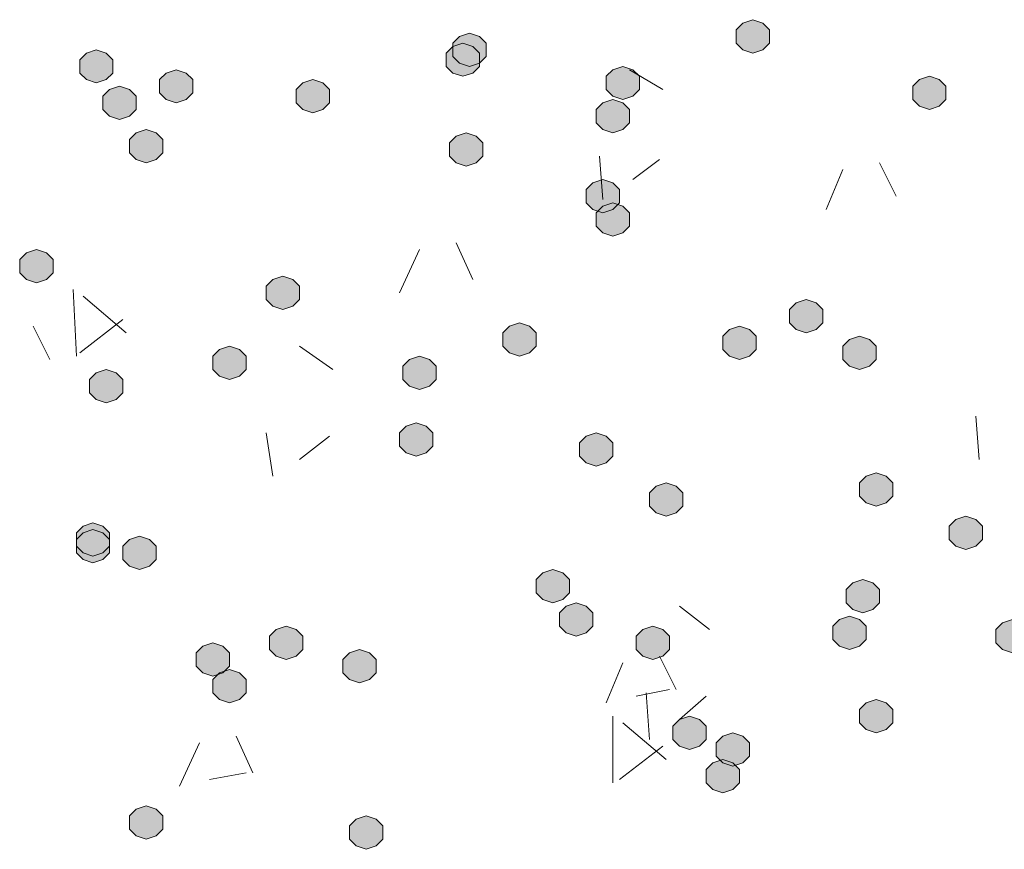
# Model space of a CAD drawing. Header units: millimetres. Extents: x 1527433 to 14789979, y -245576 to 11310.
# Tile 37 of 135: x 1948082 to 1948707, y -63880 to -63353. Entities that reach past the tile are written whole.
import ezdxf

# ---------------------------------------------------------------- set-up
doc = ezdxf.new("R2010")
doc.units = ezdxf.units.MM

msp = doc.modelspace()

# ---------------------------------------------------------------- hatches: boundary and pattern name
h = msp.add_hatch(color=7)
h.dxf.hatch_style = 2
h.paths.add_polyline_path([(1948547.5, -63352.712), (1948541.15, -63354.829), (1948536.917, -63359.062), (1948536.917, -63367.529), (1948541.15, -63371.762), (1948547.5, -63373.879), (1948553.85, -63371.762), (1948558.083, -63367.529), (1948558.083, -63359.062), (1948553.85, -63354.829)])
h = msp.add_hatch(color=7)
h.dxf.hatch_style = 2
h.paths.add_polyline_path([(1948367.583, -63361.179), (1948361.233, -63363.295), (1948357, -63367.529), (1948357, -63375.995), (1948361.233, -63380.229), (1948367.583, -63382.345), (1948373.933, -63380.229), (1948378.167, -63375.995), (1948378.167, -63367.529), (1948373.933, -63363.295)])
h = msp.add_hatch(color=7)
h.dxf.hatch_style = 2
h.paths.add_polyline_path([(1948130.517, -63371.762), (1948124.167, -63373.879), (1948119.933, -63378.112), (1948119.933, -63386.579), (1948124.167, -63390.812), (1948130.517, -63392.929), (1948136.867, -63390.812), (1948141.1, -63386.579), (1948141.1, -63378.112), (1948136.867, -63373.879)])
h = msp.add_hatch(color=7)
h.dxf.hatch_style = 2
h.paths.add_polyline_path([(1948363.35, -63367.529), (1948357, -63369.645), (1948352.767, -63373.879), (1948352.767, -63382.345), (1948357, -63386.579), (1948363.35, -63388.695), (1948369.7, -63386.579), (1948373.933, -63382.345), (1948373.933, -63373.879), (1948369.7, -63369.645)])
h = msp.add_hatch(color=7)
h.dxf.hatch_style = 2
h.paths.add_polyline_path([(1948181.317, -63384.462), (1948174.967, -63386.579), (1948170.733, -63390.812), (1948170.733, -63399.279), (1948174.967, -63403.512), (1948181.317, -63405.629), (1948187.667, -63403.512), (1948191.9, -63399.279), (1948191.9, -63390.812), (1948187.667, -63386.579)])
h = msp.add_hatch(color=7)
h.dxf.hatch_style = 2
h.paths.add_polyline_path([(1948464.95, -63382.345), (1948458.6, -63384.462), (1948454.367, -63388.695), (1948454.367, -63397.162), (1948458.6, -63401.395), (1948464.95, -63403.512), (1948471.3, -63401.395), (1948475.533, -63397.162), (1948475.533, -63388.695), (1948471.3, -63384.462)])
h = msp.add_hatch(color=7)
h.dxf.hatch_style = 2
h.paths.add_polyline_path([(1948268.1, -63390.812), (1948261.75, -63392.929), (1948257.517, -63397.162), (1948257.517, -63405.629), (1948261.75, -63409.862), (1948268.1, -63411.979), (1948274.45, -63409.862), (1948278.683, -63405.629), (1948278.683, -63397.162), (1948274.45, -63392.929)])
h = msp.add_hatch(color=7)
h.dxf.hatch_style = 2
h.paths.add_polyline_path([(1948659.683, -63388.695), (1948653.333, -63390.812), (1948649.1, -63395.045), (1948649.1, -63403.512), (1948653.333, -63407.745), (1948659.683, -63409.862), (1948666.033, -63407.745), (1948670.267, -63403.512), (1948670.267, -63395.045), (1948666.033, -63390.812)])
h = msp.add_hatch(color=7)
h.dxf.hatch_style = 2
h.paths.add_polyline_path([(1948145.333, -63395.045), (1948138.983, -63397.162), (1948134.75, -63401.395), (1948134.75, -63409.862), (1948138.983, -63414.095), (1948145.333, -63416.212), (1948151.683, -63414.095), (1948155.917, -63409.862), (1948155.917, -63401.395), (1948151.683, -63397.162)])
h = msp.add_hatch(color=7)
h.dxf.hatch_style = 2
h.paths.add_polyline_path([(1948458.6, -63403.512), (1948452.25, -63405.629), (1948448.017, -63409.862), (1948448.017, -63418.329), (1948452.25, -63422.562), (1948458.6, -63424.679), (1948464.95, -63422.562), (1948469.183, -63418.329), (1948469.183, -63409.862), (1948464.95, -63405.629)])
h = msp.add_hatch(color=7)
h.dxf.hatch_style = 2
h.paths.add_polyline_path([(1948162.267, -63422.562), (1948155.917, -63424.679), (1948151.683, -63428.912), (1948151.683, -63437.379), (1948155.917, -63441.612), (1948162.267, -63443.729), (1948168.617, -63441.612), (1948172.85, -63437.379), (1948172.85, -63428.912), (1948168.617, -63424.679)])
h = msp.add_hatch(color=7)
h.dxf.hatch_style = 2
h.paths.add_polyline_path([(1948365.467, -63424.679), (1948359.117, -63426.795), (1948354.883, -63431.029), (1948354.883, -63439.495), (1948359.117, -63443.729), (1948365.467, -63445.845), (1948371.817, -63443.729), (1948376.05, -63439.495), (1948376.05, -63431.029), (1948371.817, -63426.795)])
h = msp.add_hatch(color=7)
h.dxf.hatch_style = 2
h.paths.add_polyline_path([(1948452.25, -63454.312), (1948445.9, -63456.429), (1948441.667, -63460.662), (1948441.667, -63469.129), (1948445.9, -63473.362), (1948452.25, -63475.479), (1948458.6, -63473.362), (1948462.833, -63469.129), (1948462.833, -63460.662), (1948458.6, -63456.429)])
h = msp.add_hatch(color=7)
h.dxf.hatch_style = 2
h.paths.add_polyline_path([(1948458.6, -63469.129), (1948452.25, -63471.245), (1948448.017, -63475.479), (1948448.017, -63483.945), (1948452.25, -63488.179), (1948458.6, -63490.295), (1948464.95, -63488.179), (1948469.183, -63483.945), (1948469.183, -63475.479), (1948464.95, -63471.245)])
h = msp.add_hatch(color=7)
h.dxf.hatch_style = 2
h.paths.add_polyline_path([(1948092.417, -63498.762), (1948086.067, -63500.879), (1948081.833, -63505.112), (1948081.833, -63513.579), (1948086.067, -63517.812), (1948092.417, -63519.929), (1948098.767, -63517.812), (1948103, -63513.579), (1948103, -63505.112), (1948098.767, -63500.879)])
h = msp.add_hatch(color=7)
h.dxf.hatch_style = 2
h.paths.add_polyline_path([(1948249.05, -63515.695), (1948242.7, -63517.812), (1948238.467, -63522.045), (1948238.467, -63530.512), (1948242.7, -63534.745), (1948249.05, -63536.862), (1948255.4, -63534.745), (1948259.633, -63530.512), (1948259.633, -63522.045), (1948255.4, -63517.812)])
h = msp.add_hatch(color=7)
h.dxf.hatch_style = 2
h.paths.add_polyline_path([(1948581.367, -63530.512), (1948575.017, -63532.629), (1948570.783, -63536.862), (1948570.783, -63545.329), (1948575.017, -63549.562), (1948581.367, -63551.679), (1948587.717, -63549.562), (1948591.95, -63545.329), (1948591.95, -63536.862), (1948587.717, -63532.629)])
h = msp.add_hatch(color=7)
h.dxf.hatch_style = 2
h.paths.add_polyline_path([(1948399.333, -63545.329), (1948392.983, -63547.445), (1948388.75, -63551.679), (1948388.75, -63560.145), (1948392.983, -63564.379), (1948399.333, -63566.495), (1948405.683, -63564.379), (1948409.917, -63560.145), (1948409.917, -63551.679), (1948405.683, -63547.445)])
h = msp.add_hatch(color=7)
h.dxf.hatch_style = 2
h.paths.add_polyline_path([(1948539.033, -63547.445), (1948532.683, -63549.562), (1948528.45, -63553.795), (1948528.45, -63562.262), (1948532.683, -63566.495), (1948539.033, -63568.612), (1948545.383, -63566.495), (1948549.617, -63562.262), (1948549.617, -63553.795), (1948545.383, -63549.562)])
h = msp.add_hatch(color=7)
h.dxf.hatch_style = 2
h.paths.add_polyline_path([(1948615.233, -63553.795), (1948608.883, -63555.912), (1948604.65, -63560.145), (1948604.65, -63568.612), (1948608.883, -63572.845), (1948615.233, -63574.962), (1948621.583, -63572.845), (1948625.817, -63568.612), (1948625.817, -63560.145), (1948621.583, -63555.912)])
h = msp.add_hatch(color=7)
h.dxf.hatch_style = 2
h.paths.add_polyline_path([(1948215.183, -63560.145), (1948208.833, -63562.262), (1948204.6, -63566.495), (1948204.6, -63574.962), (1948208.833, -63579.195), (1948215.183, -63581.312), (1948221.533, -63579.195), (1948225.767, -63574.962), (1948225.767, -63566.495), (1948221.533, -63562.262)])
h = msp.add_hatch(color=7)
h.dxf.hatch_style = 2
h.paths.add_polyline_path([(1948335.833, -63566.495), (1948329.483, -63568.612), (1948325.25, -63572.845), (1948325.25, -63581.312), (1948329.483, -63585.545), (1948335.833, -63587.662), (1948342.183, -63585.545), (1948346.417, -63581.312), (1948346.417, -63572.845), (1948342.183, -63568.612)])
h = msp.add_hatch(color=7)
h.dxf.hatch_style = 2
h.paths.add_polyline_path([(1948136.867, -63574.962), (1948130.517, -63577.079), (1948126.283, -63581.312), (1948126.283, -63589.779), (1948130.517, -63594.012), (1948136.867, -63596.129), (1948143.217, -63594.012), (1948147.45, -63589.779), (1948147.45, -63581.312), (1948143.217, -63577.079)])
h = msp.add_hatch(color=7)
h.dxf.hatch_style = 2
h.paths.add_polyline_path([(1948333.717, -63608.829), (1948327.367, -63610.945), (1948323.133, -63615.179), (1948323.133, -63623.645), (1948327.367, -63627.879), (1948333.717, -63629.995), (1948340.067, -63627.879), (1948344.3, -63623.645), (1948344.3, -63615.179), (1948340.067, -63610.945)])
h = msp.add_hatch(color=7)
h.dxf.hatch_style = 2
h.paths.add_polyline_path([(1948448.017, -63615.179), (1948441.667, -63617.295), (1948437.433, -63621.529), (1948437.433, -63629.995), (1948441.667, -63634.229), (1948448.017, -63636.345), (1948454.367, -63634.229), (1948458.6, -63629.995), (1948458.6, -63621.529), (1948454.367, -63617.295)])
h = msp.add_hatch(color=7)
h.dxf.hatch_style = 2
h.paths.add_polyline_path([(1948625.817, -63640.579), (1948619.467, -63642.695), (1948615.233, -63646.929), (1948615.233, -63655.395), (1948619.467, -63659.629), (1948625.817, -63661.745), (1948632.167, -63659.629), (1948636.4, -63655.395), (1948636.4, -63646.929), (1948632.167, -63642.695)])
h = msp.add_hatch(color=7)
h.dxf.hatch_style = 2
h.paths.add_polyline_path([(1948492.467, -63646.929), (1948486.117, -63649.045), (1948481.883, -63653.279), (1948481.883, -63661.745), (1948486.117, -63665.979), (1948492.467, -63668.095), (1948498.817, -63665.979), (1948503.05, -63661.745), (1948503.05, -63653.279), (1948498.817, -63649.045)])
h = msp.add_hatch(color=7)
h.dxf.hatch_style = 2
h.paths.add_polyline_path([(1948128.4, -63672.329), (1948122.05, -63674.445), (1948117.817, -63678.679), (1948117.817, -63687.145), (1948122.05, -63691.379), (1948128.4, -63693.495), (1948134.75, -63691.379), (1948138.983, -63687.145), (1948138.983, -63678.679), (1948134.75, -63674.445)])
h = msp.add_hatch(color=7)
h.dxf.hatch_style = 2
h.paths.add_polyline_path([(1948682.967, -63668.095), (1948676.617, -63670.212), (1948672.383, -63674.445), (1948672.383, -63682.912), (1948676.617, -63687.145), (1948682.967, -63689.262), (1948689.317, -63687.145), (1948693.55, -63682.912), (1948693.55, -63674.445), (1948689.317, -63670.212)])
h = msp.add_hatch(color=7)
h.dxf.hatch_style = 2
h.paths.add_polyline_path([(1948128.4, -63676.562), (1948122.05, -63678.679), (1948117.817, -63682.912), (1948117.817, -63691.379), (1948122.05, -63695.612), (1948128.4, -63697.729), (1948134.75, -63695.612), (1948138.983, -63691.379), (1948138.983, -63682.912), (1948134.75, -63678.679)])
h = msp.add_hatch(color=7)
h.dxf.hatch_style = 2
h.paths.add_polyline_path([(1948158.033, -63680.795), (1948151.683, -63682.912), (1948147.45, -63687.145), (1948147.45, -63695.612), (1948151.683, -63699.845), (1948158.033, -63701.962), (1948164.383, -63699.845), (1948168.617, -63695.612), (1948168.617, -63687.145), (1948164.383, -63682.912)])
h = msp.add_hatch(color=7)
h.dxf.hatch_style = 2
h.paths.add_polyline_path([(1948420.5, -63701.962), (1948414.15, -63704.079), (1948409.917, -63708.312), (1948409.917, -63716.779), (1948414.15, -63721.012), (1948420.5, -63723.129), (1948426.85, -63721.012), (1948431.083, -63716.779), (1948431.083, -63708.312), (1948426.85, -63704.079)])
h = msp.add_hatch(color=7)
h.dxf.hatch_style = 2
h.paths.add_polyline_path([(1948617.35, -63708.312), (1948611, -63710.429), (1948606.767, -63714.662), (1948606.767, -63723.129), (1948611, -63727.362), (1948617.35, -63729.479), (1948623.7, -63727.362), (1948627.933, -63723.129), (1948627.933, -63714.662), (1948623.7, -63710.429)])
h = msp.add_hatch(color=7)
h.dxf.hatch_style = 2
h.paths.add_polyline_path([(1948435.317, -63723.129), (1948428.967, -63725.245), (1948424.733, -63729.479), (1948424.733, -63737.945), (1948428.967, -63742.179), (1948435.317, -63744.295), (1948441.667, -63742.179), (1948445.9, -63737.945), (1948445.9, -63729.479), (1948441.667, -63725.245)])
h = msp.add_hatch(color=7)
h.dxf.hatch_style = 2
h.paths.add_polyline_path([(1948608.883, -63731.595), (1948602.533, -63733.712), (1948598.3, -63737.945), (1948598.3, -63746.412), (1948602.533, -63750.645), (1948608.883, -63752.762), (1948615.233, -63750.645), (1948619.467, -63746.412), (1948619.467, -63737.945), (1948615.233, -63733.712)])
h = msp.add_hatch(color=7)
h.dxf.hatch_style = 2
h.paths.add_polyline_path([(1948712.6, -63733.712), (1948706.25, -63735.829), (1948702.017, -63740.062), (1948702.017, -63748.529), (1948706.25, -63752.762), (1948712.6, -63754.879), (1948718.95, -63752.762), (1948723.183, -63748.529), (1948723.183, -63740.062), (1948718.95, -63735.829)])
h = msp.add_hatch(color=7)
h.dxf.hatch_style = 2
h.paths.add_polyline_path([(1948251.167, -63737.945), (1948244.817, -63740.062), (1948240.583, -63744.295), (1948240.583, -63752.762), (1948244.817, -63756.995), (1948251.167, -63759.112), (1948257.517, -63756.995), (1948261.75, -63752.762), (1948261.75, -63744.295), (1948257.517, -63740.062)])
h = msp.add_hatch(color=7)
h.dxf.hatch_style = 2
h.paths.add_polyline_path([(1948484, -63737.945), (1948477.65, -63740.062), (1948473.417, -63744.295), (1948473.417, -63752.762), (1948477.65, -63756.995), (1948484, -63759.112), (1948490.35, -63756.995), (1948494.583, -63752.762), (1948494.583, -63744.295), (1948490.35, -63740.062)])
h = msp.add_hatch(color=7)
h.dxf.hatch_style = 2
h.paths.add_polyline_path([(1948204.6, -63748.529), (1948198.25, -63750.645), (1948194.017, -63754.879), (1948194.017, -63763.345), (1948198.25, -63767.579), (1948204.6, -63769.695), (1948210.95, -63767.579), (1948215.183, -63763.345), (1948215.183, -63754.879), (1948210.95, -63750.645)])
h = msp.add_hatch(color=7)
h.dxf.hatch_style = 2
h.paths.add_polyline_path([(1948297.733, -63752.762), (1948291.383, -63754.879), (1948287.15, -63759.112), (1948287.15, -63767.579), (1948291.383, -63771.812), (1948297.733, -63773.929), (1948304.083, -63771.812), (1948308.317, -63767.579), (1948308.317, -63759.112), (1948304.083, -63754.879)])
h = msp.add_hatch(color=7)
h.dxf.hatch_style = 2
h.paths.add_polyline_path([(1948215.183, -63765.462), (1948208.833, -63767.579), (1948204.6, -63771.812), (1948204.6, -63780.279), (1948208.833, -63784.512), (1948215.183, -63786.629), (1948221.533, -63784.512), (1948225.767, -63780.279), (1948225.767, -63771.812), (1948221.533, -63767.579)])
h = msp.add_hatch(color=7)
h.dxf.hatch_style = 2
h.paths.add_polyline_path([(1948625.817, -63784.512), (1948619.467, -63786.629), (1948615.233, -63790.862), (1948615.233, -63799.329), (1948619.467, -63803.562), (1948625.817, -63805.679), (1948632.167, -63803.562), (1948636.4, -63799.329), (1948636.4, -63790.862), (1948632.167, -63786.629)])
h = msp.add_hatch(color=7)
h.dxf.hatch_style = 2
h.paths.add_polyline_path([(1948507.283, -63795.095), (1948500.933, -63797.212), (1948496.7, -63801.445), (1948496.7, -63809.912), (1948500.933, -63814.145), (1948507.283, -63816.262), (1948513.633, -63814.145), (1948517.867, -63809.912), (1948517.867, -63801.445), (1948513.633, -63797.212)])
h = msp.add_hatch(color=7)
h.dxf.hatch_style = 2
h.paths.add_polyline_path([(1948534.8, -63805.679), (1948528.45, -63807.795), (1948524.217, -63812.029), (1948524.217, -63820.495), (1948528.45, -63824.729), (1948534.8, -63826.845), (1948541.15, -63824.729), (1948545.383, -63820.495), (1948545.383, -63812.029), (1948541.15, -63807.795)])
h = msp.add_hatch(color=7)
h.dxf.hatch_style = 2
h.paths.add_polyline_path([(1948528.45, -63822.612), (1948522.1, -63824.729), (1948517.867, -63828.962), (1948517.867, -63837.429), (1948522.1, -63841.662), (1948528.45, -63843.779), (1948534.8, -63841.662), (1948539.033, -63837.429), (1948539.033, -63828.962), (1948534.8, -63824.729)])
h = msp.add_hatch(color=7)
h.dxf.hatch_style = 2
h.paths.add_polyline_path([(1948162.267, -63852.245), (1948155.917, -63854.362), (1948151.683, -63858.595), (1948151.683, -63867.062), (1948155.917, -63871.295), (1948162.267, -63873.412), (1948168.617, -63871.295), (1948172.85, -63867.062), (1948172.85, -63858.595), (1948168.617, -63854.362)])
h = msp.add_hatch(color=7)
h.dxf.hatch_style = 2
h.paths.add_polyline_path([(1948301.967, -63858.595), (1948295.617, -63860.712), (1948291.383, -63864.945), (1948291.383, -63873.412), (1948295.617, -63877.645), (1948301.967, -63879.762), (1948308.317, -63877.645), (1948312.55, -63873.412), (1948312.55, -63864.945), (1948308.317, -63860.712)])

# ---------------------------------------------------------------- linework, layer by layer
at = {"color": 7, "lineweight": 0}
for points in [[(1948547.5, -63352.712), (1948541.15, -63354.829), (1948536.917, -63359.062), (1948536.917, -63367.529), (1948541.15, -63371.762), (1948547.5, -63373.879), (1948553.85, -63371.762), (1948558.083, -63367.529), (1948558.083, -63359.062), (1948553.85, -63354.829)], [(1948367.583, -63361.179), (1948361.233, -63363.295), (1948357, -63367.529), (1948357, -63375.995), (1948361.233, -63380.229), (1948367.583, -63382.345), (1948373.933, -63380.229), (1948378.167, -63375.995), (1948378.167, -63367.529), (1948373.933, -63363.295)], [(1948130.517, -63371.762), (1948124.167, -63373.879), (1948119.933, -63378.112), (1948119.933, -63386.579), (1948124.167, -63390.812), (1948130.517, -63392.929), (1948136.867, -63390.812), (1948141.1, -63386.579), (1948141.1, -63378.112), (1948136.867, -63373.879)], [(1948363.35, -63367.529), (1948357, -63369.645), (1948352.767, -63373.879), (1948352.767, -63382.345), (1948357, -63386.579), (1948363.35, -63388.695), (1948369.7, -63386.579), (1948373.933, -63382.345), (1948373.933, -63373.879), (1948369.7, -63369.645)], [(1948181.317, -63384.462), (1948174.967, -63386.579), (1948170.733, -63390.812), (1948170.733, -63399.279), (1948174.967, -63403.512), (1948181.317, -63405.629), (1948187.667, -63403.512), (1948191.9, -63399.279), (1948191.9, -63390.812), (1948187.667, -63386.579)], [(1948464.95, -63382.345), (1948458.6, -63384.462), (1948454.367, -63388.695), (1948454.367, -63397.162), (1948458.6, -63401.395), (1948464.95, -63403.512), (1948471.3, -63401.395), (1948475.533, -63397.162), (1948475.533, -63388.695), (1948471.3, -63384.462)], [(1948268.1, -63390.812), (1948261.75, -63392.929), (1948257.517, -63397.162), (1948257.517, -63405.629), (1948261.75, -63409.862), (1948268.1, -63411.979), (1948274.45, -63409.862), (1948278.683, -63405.629), (1948278.683, -63397.162), (1948274.45, -63392.929)], [(1948659.683, -63388.695), (1948653.333, -63390.812), (1948649.1, -63395.045), (1948649.1, -63403.512), (1948653.333, -63407.745), (1948659.683, -63409.862), (1948666.033, -63407.745), (1948670.267, -63403.512), (1948670.267, -63395.045), (1948666.033, -63390.812)], [(1948145.333, -63395.045), (1948138.983, -63397.162), (1948134.75, -63401.395), (1948134.75, -63409.862), (1948138.983, -63414.095), (1948145.333, -63416.212), (1948151.683, -63414.095), (1948155.917, -63409.862), (1948155.917, -63401.395), (1948151.683, -63397.162)], [(1948458.6, -63403.512), (1948452.25, -63405.629), (1948448.017, -63409.862), (1948448.017, -63418.329), (1948452.25, -63422.562), (1948458.6, -63424.679), (1948464.95, -63422.562), (1948469.183, -63418.329), (1948469.183, -63409.862), (1948464.95, -63405.629)], [(1948162.267, -63422.562), (1948155.917, -63424.679), (1948151.683, -63428.912), (1948151.683, -63437.379), (1948155.917, -63441.612), (1948162.267, -63443.729), (1948168.617, -63441.612), (1948172.85, -63437.379), (1948172.85, -63428.912), (1948168.617, -63424.679)], [(1948365.467, -63424.679), (1948359.117, -63426.795), (1948354.883, -63431.029), (1948354.883, -63439.495), (1948359.117, -63443.729), (1948365.467, -63445.845), (1948371.817, -63443.729), (1948376.05, -63439.495), (1948376.05, -63431.029), (1948371.817, -63426.795)], [(1948452.25, -63454.312), (1948445.9, -63456.429), (1948441.667, -63460.662), (1948441.667, -63469.129), (1948445.9, -63473.362), (1948452.25, -63475.479), (1948458.6, -63473.362), (1948462.833, -63469.129), (1948462.833, -63460.662), (1948458.6, -63456.429)], [(1948458.6, -63469.129), (1948452.25, -63471.245), (1948448.017, -63475.479), (1948448.017, -63483.945), (1948452.25, -63488.179), (1948458.6, -63490.295), (1948464.95, -63488.179), (1948469.183, -63483.945), (1948469.183, -63475.479), (1948464.95, -63471.245)], [(1948092.417, -63498.762), (1948086.067, -63500.879), (1948081.833, -63505.112), (1948081.833, -63513.579), (1948086.067, -63517.812), (1948092.417, -63519.929), (1948098.767, -63517.812), (1948103, -63513.579), (1948103, -63505.112), (1948098.767, -63500.879)], [(1948249.05, -63515.695), (1948242.7, -63517.812), (1948238.467, -63522.045), (1948238.467, -63530.512), (1948242.7, -63534.745), (1948249.05, -63536.862), (1948255.4, -63534.745), (1948259.633, -63530.512), (1948259.633, -63522.045), (1948255.4, -63517.812)], [(1948581.367, -63530.512), (1948575.017, -63532.629), (1948570.783, -63536.862), (1948570.783, -63545.329), (1948575.017, -63549.562), (1948581.367, -63551.679), (1948587.717, -63549.562), (1948591.95, -63545.329), (1948591.95, -63536.862), (1948587.717, -63532.629)], [(1948399.333, -63545.329), (1948392.983, -63547.445), (1948388.75, -63551.679), (1948388.75, -63560.145), (1948392.983, -63564.379), (1948399.333, -63566.495), (1948405.683, -63564.379), (1948409.917, -63560.145), (1948409.917, -63551.679), (1948405.683, -63547.445)], [(1948539.033, -63547.445), (1948532.683, -63549.562), (1948528.45, -63553.795), (1948528.45, -63562.262), (1948532.683, -63566.495), (1948539.033, -63568.612), (1948545.383, -63566.495), (1948549.617, -63562.262), (1948549.617, -63553.795), (1948545.383, -63549.562)], [(1948615.233, -63553.795), (1948608.883, -63555.912), (1948604.65, -63560.145), (1948604.65, -63568.612), (1948608.883, -63572.845), (1948615.233, -63574.962), (1948621.583, -63572.845), (1948625.817, -63568.612), (1948625.817, -63560.145), (1948621.583, -63555.912)], [(1948215.183, -63560.145), (1948208.833, -63562.262), (1948204.6, -63566.495), (1948204.6, -63574.962), (1948208.833, -63579.195), (1948215.183, -63581.312), (1948221.533, -63579.195), (1948225.767, -63574.962), (1948225.767, -63566.495), (1948221.533, -63562.262)], [(1948335.833, -63566.495), (1948329.483, -63568.612), (1948325.25, -63572.845), (1948325.25, -63581.312), (1948329.483, -63585.545), (1948335.833, -63587.662), (1948342.183, -63585.545), (1948346.417, -63581.312), (1948346.417, -63572.845), (1948342.183, -63568.612)], [(1948136.867, -63574.962), (1948130.517, -63577.079), (1948126.283, -63581.312), (1948126.283, -63589.779), (1948130.517, -63594.012), (1948136.867, -63596.129), (1948143.217, -63594.012), (1948147.45, -63589.779), (1948147.45, -63581.312), (1948143.217, -63577.079)], [(1948333.717, -63608.829), (1948327.367, -63610.945), (1948323.133, -63615.179), (1948323.133, -63623.645), (1948327.367, -63627.879), (1948333.717, -63629.995), (1948340.067, -63627.879), (1948344.3, -63623.645), (1948344.3, -63615.179), (1948340.067, -63610.945)], [(1948448.017, -63615.179), (1948441.667, -63617.295), (1948437.433, -63621.529), (1948437.433, -63629.995), (1948441.667, -63634.229), (1948448.017, -63636.345), (1948454.367, -63634.229), (1948458.6, -63629.995), (1948458.6, -63621.529), (1948454.367, -63617.295)], [(1948625.817, -63640.579), (1948619.467, -63642.695), (1948615.233, -63646.929), (1948615.233, -63655.395), (1948619.467, -63659.629), (1948625.817, -63661.745), (1948632.167, -63659.629), (1948636.4, -63655.395), (1948636.4, -63646.929), (1948632.167, -63642.695)], [(1948492.467, -63646.929), (1948486.117, -63649.045), (1948481.883, -63653.279), (1948481.883, -63661.745), (1948486.117, -63665.979), (1948492.467, -63668.095), (1948498.817, -63665.979), (1948503.05, -63661.745), (1948503.05, -63653.279), (1948498.817, -63649.045)], [(1948128.4, -63672.329), (1948122.05, -63674.445), (1948117.817, -63678.679), (1948117.817, -63687.145), (1948122.05, -63691.379), (1948128.4, -63693.495), (1948134.75, -63691.379), (1948138.983, -63687.145), (1948138.983, -63678.679), (1948134.75, -63674.445)], [(1948682.967, -63668.095), (1948676.617, -63670.212), (1948672.383, -63674.445), (1948672.383, -63682.912), (1948676.617, -63687.145), (1948682.967, -63689.262), (1948689.317, -63687.145), (1948693.55, -63682.912), (1948693.55, -63674.445), (1948689.317, -63670.212)], [(1948128.4, -63676.562), (1948122.05, -63678.679), (1948117.817, -63682.912), (1948117.817, -63691.379), (1948122.05, -63695.612), (1948128.4, -63697.729), (1948134.75, -63695.612), (1948138.983, -63691.379), (1948138.983, -63682.912), (1948134.75, -63678.679)], [(1948158.033, -63680.795), (1948151.683, -63682.912), (1948147.45, -63687.145), (1948147.45, -63695.612), (1948151.683, -63699.845), (1948158.033, -63701.962), (1948164.383, -63699.845), (1948168.617, -63695.612), (1948168.617, -63687.145), (1948164.383, -63682.912)], [(1948420.5, -63701.962), (1948414.15, -63704.079), (1948409.917, -63708.312), (1948409.917, -63716.779), (1948414.15, -63721.012), (1948420.5, -63723.129), (1948426.85, -63721.012), (1948431.083, -63716.779), (1948431.083, -63708.312), (1948426.85, -63704.079)], [(1948617.35, -63708.312), (1948611, -63710.429), (1948606.767, -63714.662), (1948606.767, -63723.129), (1948611, -63727.362), (1948617.35, -63729.479), (1948623.7, -63727.362), (1948627.933, -63723.129), (1948627.933, -63714.662), (1948623.7, -63710.429)], [(1948435.317, -63723.129), (1948428.967, -63725.245), (1948424.733, -63729.479), (1948424.733, -63737.945), (1948428.967, -63742.179), (1948435.317, -63744.295), (1948441.667, -63742.179), (1948445.9, -63737.945), (1948445.9, -63729.479), (1948441.667, -63725.245)], [(1948608.883, -63731.595), (1948602.533, -63733.712), (1948598.3, -63737.945), (1948598.3, -63746.412), (1948602.533, -63750.645), (1948608.883, -63752.762), (1948615.233, -63750.645), (1948619.467, -63746.412), (1948619.467, -63737.945), (1948615.233, -63733.712)], [(1948712.6, -63733.712), (1948706.25, -63735.829), (1948702.017, -63740.062), (1948702.017, -63748.529), (1948706.25, -63752.762), (1948712.6, -63754.879), (1948718.95, -63752.762), (1948723.183, -63748.529), (1948723.183, -63740.062), (1948718.95, -63735.829)], [(1948251.167, -63737.945), (1948244.817, -63740.062), (1948240.583, -63744.295), (1948240.583, -63752.762), (1948244.817, -63756.995), (1948251.167, -63759.112), (1948257.517, -63756.995), (1948261.75, -63752.762), (1948261.75, -63744.295), (1948257.517, -63740.062)], [(1948484, -63737.945), (1948477.65, -63740.062), (1948473.417, -63744.295), (1948473.417, -63752.762), (1948477.65, -63756.995), (1948484, -63759.112), (1948490.35, -63756.995), (1948494.583, -63752.762), (1948494.583, -63744.295), (1948490.35, -63740.062)], [(1948204.6, -63748.529), (1948198.25, -63750.645), (1948194.017, -63754.879), (1948194.017, -63763.345), (1948198.25, -63767.579), (1948204.6, -63769.695), (1948210.95, -63767.579), (1948215.183, -63763.345), (1948215.183, -63754.879), (1948210.95, -63750.645)], [(1948297.733, -63752.762), (1948291.383, -63754.879), (1948287.15, -63759.112), (1948287.15, -63767.579), (1948291.383, -63771.812), (1948297.733, -63773.929), (1948304.083, -63771.812), (1948308.317, -63767.579), (1948308.317, -63759.112), (1948304.083, -63754.879)], [(1948215.183, -63765.462), (1948208.833, -63767.579), (1948204.6, -63771.812), (1948204.6, -63780.279), (1948208.833, -63784.512), (1948215.183, -63786.629), (1948221.533, -63784.512), (1948225.767, -63780.279), (1948225.767, -63771.812), (1948221.533, -63767.579)], [(1948625.817, -63784.512), (1948619.467, -63786.629), (1948615.233, -63790.862), (1948615.233, -63799.329), (1948619.467, -63803.562), (1948625.817, -63805.679), (1948632.167, -63803.562), (1948636.4, -63799.329), (1948636.4, -63790.862), (1948632.167, -63786.629)], [(1948507.283, -63795.095), (1948500.933, -63797.212), (1948496.7, -63801.445), (1948496.7, -63809.912), (1948500.933, -63814.145), (1948507.283, -63816.262), (1948513.633, -63814.145), (1948517.867, -63809.912), (1948517.867, -63801.445), (1948513.633, -63797.212)], [(1948534.8, -63805.679), (1948528.45, -63807.795), (1948524.217, -63812.029), (1948524.217, -63820.495), (1948528.45, -63824.729), (1948534.8, -63826.845), (1948541.15, -63824.729), (1948545.383, -63820.495), (1948545.383, -63812.029), (1948541.15, -63807.795)], [(1948528.45, -63822.612), (1948522.1, -63824.729), (1948517.867, -63828.962), (1948517.867, -63837.429), (1948522.1, -63841.662), (1948528.45, -63843.779), (1948534.8, -63841.662), (1948539.033, -63837.429), (1948539.033, -63828.962), (1948534.8, -63824.729)], [(1948162.267, -63852.245), (1948155.917, -63854.362), (1948151.683, -63858.595), (1948151.683, -63867.062), (1948155.917, -63871.295), (1948162.267, -63873.412), (1948168.617, -63871.295), (1948172.85, -63867.062), (1948172.85, -63858.595), (1948168.617, -63854.362)], [(1948301.967, -63858.595), (1948295.617, -63860.712), (1948291.383, -63864.945), (1948291.383, -63873.412), (1948295.617, -63877.645), (1948301.967, -63879.762), (1948308.317, -63877.645), (1948312.55, -63873.412), (1948312.55, -63864.945), (1948308.317, -63860.712)]]:
    msp.add_lwpolyline(points, close=True, dxfattribs=at)
for points in [[(1948490.35, -63397.162), (1948469.183, -63384.462)], [(1948452.25, -63467.012), (1948450.133, -63439.495)], [(1948471.3, -63454.312), (1948488.233, -63441.612)], [(1948594.067, -63473.362), (1948604.65, -63447.962)], [(1948638.517, -63464.895), (1948627.933, -63443.729)], [(1948369.7, -63517.812), (1948359.117, -63494.529)], [(1948323.133, -63526.279), (1948335.833, -63498.762)], [(1948117.817, -63566.495), (1948115.7, -63524.162)], [(1948149.567, -63551.679), (1948122.05, -63528.395)], [(1948100.883, -63568.612), (1948090.3, -63547.445)], [(1948119.933, -63564.379), (1948147.45, -63543.212)], [(1948280.8, -63574.962), (1948259.633, -63560.145)], [(1948691.433, -63632.112), (1948689.317, -63604.595)], [(1948242.7, -63642.695), (1948238.467, -63615.179)], [(1948259.633, -63632.112), (1948278.683, -63617.295)], [(1948519.983, -63740.062), (1948500.933, -63725.245)], [(1948498.817, -63778.162), (1948488.233, -63756.995)], [(1948454.367, -63786.629), (1948464.95, -63761.229)], [(1948473.417, -63782.395), (1948494.583, -63778.162)], [(1948481.883, -63809.912), (1948479.767, -63780.279)], [(1948500.933, -63797.212), (1948517.867, -63782.395)], [(1948458.6, -63837.429), (1948458.6, -63795.095)], [(1948492.467, -63822.612), (1948464.95, -63799.329)], [(1948230, -63831.079), (1948219.417, -63807.795)], [(1948183.433, -63839.545), (1948196.133, -63812.029)], [(1948462.833, -63835.312), (1948490.35, -63814.145)], [(1948202.483, -63835.312), (1948225.767, -63831.079)]]:
    msp.add_lwpolyline(points, dxfattribs=at)

doc.saveas('drawing.dxf')
